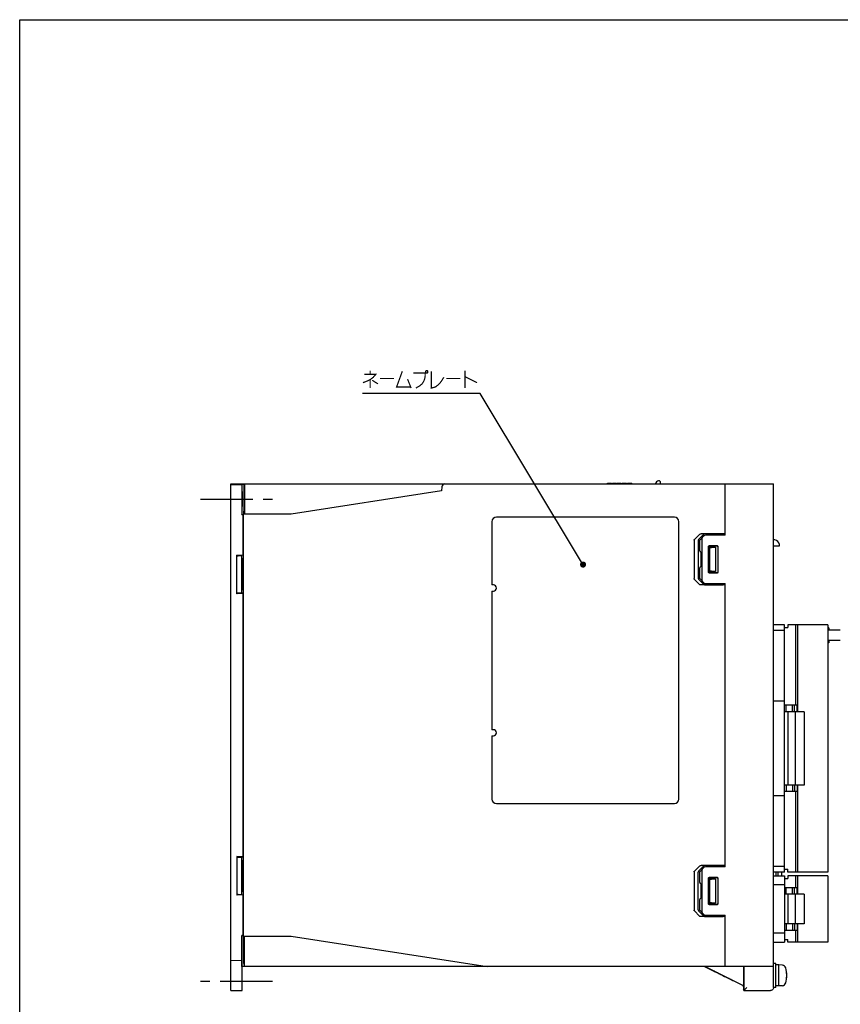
# Model space of a CAD drawing. Extents: x 0 to 840, y 0 to 594.
# Tile 4 of 24: x 0 to 272, y 267 to 594. Entities that reach past the tile are written whole.
import ezdxf

# ---------------------------------------------------------------- set-up
doc = ezdxf.new("R2010")
doc.units = 0
doc.header["$LTSCALE"] = 46.2
doc.linetypes.add('CENTER', pattern=[0.6, 0.375, -0.075, 0.075, -0.075])
doc.linetypes.add('HIDDEN', pattern=[0.2, 0.1, -0.1])
doc.layers.get('0').update_dxf_attribs({"linetype": 'CONTINUOUS'})
for name, color, linetype in [('ALL_AXIS', 7, 'CONTINUOUS'), ('ALL_CURVE', 7, 'CONTINUOUS'), ('ALL_FEATURES', 7, 'CONTINUOUS'), ('ALL_NOTE', 7, 'CONTINUOUS'), ('DEFAULT_2', 8, 'HIDDEN')]:
    doc.layers.add(name, color=color, linetype=linetype)

msp = doc.modelspace()

# ---------------------------------------------------------------- linework, layer by layer
at = {"color": 7, "linetype": 'CONTINUOUS'}
for p, q in [((0, 0), (0, 594)), ((0, 594), (840, 594)), ((240, 279), (240, 275))]:
    msp.add_line(p, q, dxfattribs=at)
at = {"layer": 'ALL_AXIS', "color": 7, "linetype": 'CENTER'}
for p, q in [((60, 435), (83.8, 435)), ((83.8, 275), (60, 275))]:
    msp.add_line(p, q, dxfattribs=at)
at = {"layer": 'ALL_AXIS', "color": 7, "linetype": 'CONTINUOUS'}
for p, q in [((74, 429.808), (74.221, 429.919)), ((156.6, 427.5), (156.6, 406.5)), ((157.1, 406.5), (156.6, 406.5)), ((156.6, 404.5), (156.6, 358.5)), ((156.6, 404.5), (157.1, 404.5)), ((267.98, 393.3), (257.28, 393.3)), ((257.98, 393.3), (257.98, 364.45)), ((267.98, 393.3), (267.98, 311.3)), ((272.136, 391.5), (267.98, 391.5)), ((272.136, 388.1), (267.98, 388.1)), ((260.18, 364.45), (257.18, 364.45)), ((257.18, 364.45), (257.18, 340.15)), ((260.18, 364.45), (260.18, 340.15)), ((157.1, 358.5), (156.6, 358.5)), ((156.6, 356.5), (156.6, 335.5)), ((156.6, 356.5), (157.1, 356.5)), ((260.18, 340.15), (257.18, 340.15)), ((257.98, 340.15), (257.98, 311.3)), ((252.7, 310), (252.7, 311.3)), ((267.98, 311.3), (257.28, 311.3)), ((267.98, 310), (257.28, 310)), ((257.98, 310), (257.98, 303.9)), ((267.98, 310), (267.98, 288)), ((260.18, 303.9), (257.18, 303.9)), ((257.18, 303.9), (257.18, 294.1)), ((260.18, 303.9), (260.18, 294.1)), ((260.18, 294.1), (257.18, 294.1)), ((257.98, 294.1), (257.98, 288)), ((74.221, 290.081), (74, 290.192)), ((74.384, 281), (74.384, 289.017)), ((267.98, 288), (257.28, 288)), ((250.8, 281), (250, 281)), ((250.8, 273), (250.8, 281)), ((74.584, 280), (74.419, 280)), ((251.8, 280.5), (250.8, 280.5)), ((252.919, 280.402), (251.8, 280.5)), ((251.8, 273.5), (251.8, 280.5)), ((250.8, 273), (250, 273)), ((251.8, 273.5), (250.8, 273.5)), ((252.919, 273.598), (251.8, 273.5))]:
    msp.add_line(p, q, dxfattribs=at)
for points in [[(74.354, 430), (74.359, 430.021), (74.367, 430.123), (74.374, 430.282), (74.38, 430.488), (74.383, 430.727), (74.384, 430.983)], [(74.384, 289.017), (74.383, 289.273), (74.38, 289.512), (74.374, 289.718), (74.367, 289.877), (74.359, 289.979), (74.354, 290)], [(74.384, 281), (74.385, 280.741), (74.389, 280.5), (74.394, 280.293), (74.402, 280.134), (74.41, 280.034), (74.419, 280)], [(229.553, 278.772), (229.585, 278.758), (229.679, 278.714), (229.837, 278.637), (230.055, 278.53), (230.328, 278.395), (230.655, 278.234), (231.035, 278.045), (231.47, 277.829), (231.961, 277.584), (232.514, 277.309), (233.132, 277)], [(233.063, 277), (232.45, 277.307), (231.903, 277.581), (231.417, 277.825), (230.987, 278.041), (230.612, 278.23), (230.29, 278.393), (230.022, 278.529), (229.81, 278.637), (229.66, 278.714), (229.576, 278.759), (229.553, 278.772)], [(240.115, 277), (240.116, 277.394), (240.117, 277.769), (240.119, 278.105), (240.121, 278.386), (240.124, 278.597), (240.127, 278.728), (240.131, 278.772)], [(240.131, 278.772), (240.134, 278.728), (240.138, 278.597), (240.141, 278.386), (240.143, 278.105), (240.145, 277.769), (240.146, 277.394), (240.146, 277)], [(236.643, 275.227), (236.61, 275.242), (236.516, 275.286), (236.358, 275.363), (236.141, 275.47), (235.867, 275.605), (235.54, 275.766), (235.16, 275.955), (234.725, 276.171), (234.234, 276.416), (233.681, 276.691), (233.063, 277)], [(233.132, 277), (233.745, 276.693), (234.292, 276.419), (234.778, 276.175), (235.208, 275.959), (235.583, 275.77), (235.905, 275.607), (236.173, 275.471), (236.385, 275.363), (236.535, 275.286), (236.619, 275.241), (236.643, 275.227)], [(240.131, 275.227), (240.127, 275.272), (240.124, 275.403), (240.121, 275.614), (240.119, 275.895), (240.117, 276.231), (240.116, 276.606), (240.115, 277)], [(240.146, 277), (240.146, 276.606), (240.145, 276.231), (240.143, 275.895), (240.141, 275.614), (240.138, 275.403), (240.134, 275.272), (240.131, 275.227)]]:
    msp.add_lwpolyline(points, dxfattribs=at)
for centre, radius, start, end in [((157.1, 405.5), 1, 270, 90), ((157.1, 357.5), 1, 270, 90), ((252.806, 279.107), 1.3, 15.88085, 85), ((245.4, 277), 9, 344.11915, 15.88085), ((252.806, 274.893), 1.3, 275, 344.11915)]:
    msp.add_arc(centre, radius, start, end, dxfattribs=at)
at = {"layer": 'ALL_CURVE', "color": 40, "linetype": 'CONTINUOUS'}
msp.add_line((254.4, 277), (254.152, 277), dxfattribs=at)
msp.add_arc((245.4, 277), 9, 346.5066, 13.4934, dxfattribs=at)
at = {"layer": 'ALL_FEATURES', "color": 7, "linetype": 'CONTINUOUS'}
for p, q in [((212.15, 441), (211.85, 441)), ((70, 272.033), (70, 440)), ((70, 440), (250, 440)), ((70, 439.825), (73.713, 439.825)), ((73.704, 438.825), (73.704, 429.808)), ((73.8, 439.913), (73.713, 439.825)), ((73.8, 430.983), (73.8, 439.913)), ((73.8, 439.913), (74.384, 439.913)), ((74.384, 439.913), (74.584, 439.963)), ((74.384, 439.913), (74.384, 430.983)), ((74.489, 437.848), (74.582, 437.894)), ((74.489, 435.594), (74.489, 437.848)), ((74.489, 437.848), (74.582, 437.848)), ((74.584, 440), (74.572, 430)), ((139.919, 437.68), (90, 430)), ((139.966, 439.035), (139.919, 437.68)), ((194.966, 440), (194.966, 440.3)), ((194.966, 440.3), (196.278, 440.3)), ((195.002, 440), (195.002, 440.3)), ((195.148, 440), (195.148, 440.3)), ((195.294, 440), (195.294, 440.3)), ((195.512, 440), (195.512, 440.3)), ((195.658, 440), (195.658, 440.3)), ((195.914, 440), (195.914, 440.3)), ((196.059, 440), (196.059, 440.3)), ((196.205, 440), (196.205, 440.3)), ((196.242, 440), (196.242, 440.3)), ((196.278, 440), (196.278, 440.3)), ((196.57, 440), (196.57, 440.3)), ((196.57, 440.3), (197.882, 440.3)), ((196.606, 440), (196.606, 440.3)), ((196.643, 440), (196.643, 440.3)), ((196.716, 440), (196.716, 440.3)), ((196.825, 440), (196.825, 440.3)), ((197.007, 440), (197.007, 440.3)), ((197.226, 440), (197.226, 440.3)), ((197.445, 440), (197.445, 440.3)), ((197.627, 440), (197.627, 440.3)), ((197.736, 440), (197.736, 440.3)), ((197.809, 440), (197.809, 440.3)), ((197.846, 440), (197.846, 440.3)), ((197.882, 440), (197.882, 440.3)), ((198.174, 440), (198.174, 440.3)), ((198.174, 440.3), (199.486, 440.3)), ((198.247, 440), (198.247, 440.3)), ((199.486, 440), (199.486, 440.3)), ((199.778, 440), (199.778, 440.3)), ((199.778, 440.3), (201.236, 440.3)), ((199.997, 440), (199.997, 440.3)), ((200.908, 440), (200.908, 440.3)), ((201.236, 440), (201.236, 440.3)), ((201.528, 440), (201.528, 440.3)), ((201.528, 440.3), (202.95, 440.3)), ((201.565, 440), (201.565, 440.3)), ((201.71, 440), (201.71, 440.3)), ((201.856, 440), (201.856, 440.3)), ((202.039, 440), (202.039, 440.3)), ((202.367, 440), (202.367, 440.3)), ((202.549, 440), (202.549, 440.3)), ((202.695, 440), (202.695, 440.3)), ((202.841, 440), (202.841, 440.3)), ((202.914, 440), (202.914, 440.3)), ((202.95, 440), (202.95, 440.3)), ((212.35, 440.8), (212.35, 440)), ((234, 423), (234, 440)), ((250, 280), (250, 440)), ((73.704, 429.808), (73.791, 429.983)), ((74, 429.808), (73.704, 429.808)), ((74, 429.808), (74, 416.315)), ((74.2, 291), (74.2, 429)), ((90, 430), (74.235, 430)), ((217.1, 429), (158.1, 429)), ((218.6, 335.5), (218.6, 427.5)), ((223.657, 421.344), (223.657, 408.656)), ((223.782, 421.625), (225.432, 423.293)), ((225, 421.297), (225, 408.703)), ((226.806, 423.245), (225.127, 421.578)), ((226.914, 422.79), (225.5, 421.352)), ((225.5, 417.795), (225.5, 421.352)), ((234, 423.5), (225.997, 423.5)), ((226.2, 421.852), (226.2, 408.148)), ((234, 423), (227.122, 422.88)), ((227.382, 423.452), (233.3, 423.448)), ((233.3, 423.448), (233.3, 422.988)), ((233.3, 423.448), (234, 423.423)), ((228.454, 410.754), (228.454, 419.246)), ((228.5, 410.8), (228.5, 419.2)), ((228.7, 419), (228.7, 411)), ((228.7, 419), (230.7, 419)), ((228.738, 418.962), (228.7, 419)), ((228.738, 418.962), (228.738, 411.038)), ((228.864, 418.961), (228.738, 418.962)), ((228.754, 419.546), (231.247, 419.547)), ((228.8, 419.5), (231.2, 419.5)), ((230.7, 419), (229.468, 418.968)), ((230.7, 419), (230.7, 411)), ((231.5, 419.2), (231.5, 410.8)), ((231.547, 419.247), (231.547, 410.753)), ((250, 419.5), (252.002, 419.5)), ((72, 403.58), (72, 416.42)), ((72.219, 416.201), (72, 416.42)), ((74, 416.315), (72, 416.42)), ((73.408, 416.103), (72.432, 416.177)), ((73.7, 416), (73.621, 416.079)), ((73.7, 404), (73.7, 416)), ((73.7, 415), (73.9, 415)), ((73.9, 415), (74.2, 415.356)), ((73.9, 410.5), (73.9, 415)), ((74, 416.315), (74.2, 416.115)), ((225.863, 417.494), (225.795, 417.495)), ((225.863, 417.494), (225.863, 412.506)), ((225.5, 408.648), (225.5, 412.205)), ((225.863, 412.506), (225.795, 412.505)), ((73.9, 410.5), (73.752, 410.269)), ((73.9, 410.5), (74.035, 410.5)), ((73.9, 405), (73.9, 409.5)), ((73.9, 409.5), (74.035, 409.5)), ((225.432, 406.707), (223.782, 408.375)), ((225.127, 408.422), (226.806, 406.755)), ((225.5, 408.648), (226.914, 407.21)), ((228.738, 411.038), (228.7, 411)), ((228.7, 411), (230.7, 411)), ((228.864, 411.039), (228.738, 411.038)), ((231.247, 410.453), (228.754, 410.454)), ((231.2, 410.5), (228.8, 410.5)), ((230.7, 411), (229.468, 411.032)), ((73.7, 405), (73.9, 405)), ((73.9, 405), (74.2, 404.644)), ((234, 406.5), (225.997, 406.5)), ((227.122, 407.12), (234, 407)), ((227.382, 406.548), (233.3, 406.552)), ((233.3, 407.012), (233.3, 406.552)), ((234, 406.577), (233.3, 406.552)), ((234, 313), (234, 407)), ((72.219, 403.799), (72, 403.58)), ((74, 403.685), (72, 403.58)), ((73.408, 403.897), (72.432, 403.823)), ((73.7, 404), (73.621, 403.921)), ((74.2, 403.885), (74, 403.685)), ((74, 403.685), (74, 316.315)), ((253.58, 393.3), (250, 393.3)), ((253.58, 311.3), (253.58, 393.3)), ((253.58, 392.4), (254.78, 392.4)), ((257.28, 393.3), (254.78, 393.3)), ((254.78, 393.3), (254.78, 392.4)), ((257.28, 393.3), (257.28, 366.65)), ((268.359, 392.3), (267.98, 392.3)), ((268.104, 392.3), (268.104, 391.5)), ((268.359, 392.3), (268.359, 391.5)), ((253.58, 391.45), (250, 391.45)), ((268.359, 387.3), (267.98, 387.3)), ((268.104, 388.1), (268.104, 387.3)), ((268.359, 388.1), (268.359, 387.3)), ((253.58, 368), (250, 368)), ((257.84, 366.65), (253.58, 366.65)), ((254.23, 364.45), (254.23, 366.65)), ((256.23, 364.45), (256.23, 366.65)), ((256.98, 364.45), (256.98, 366.65)), ((257.84, 364.45), (257.84, 366.65)), ((257.18, 364.45), (253.58, 364.45)), ((254.78, 364.45), (254.78, 340.15)), ((257.18, 340.15), (253.58, 340.15)), ((254.23, 340.15), (254.23, 337.95)), ((256.23, 340.15), (256.23, 337.95)), ((256.98, 340.15), (256.98, 337.95)), ((257.84, 340.15), (257.84, 337.95)), ((253.58, 336.6), (250, 336.6)), ((257.84, 337.95), (253.58, 337.95)), ((257.28, 337.95), (257.28, 311.3)), ((158.1, 334), (217.1, 334)), ((72, 316.42), (72, 303.58)), ((72, 316.42), (72.219, 316.201)), ((74, 316.315), (72, 316.42)), ((72.432, 316.177), (73.408, 316.103)), ((73.621, 316.079), (73.7, 316)), ((73.7, 304), (73.7, 316)), ((73.9, 315), (73.7, 315)), ((74.2, 315.356), (73.9, 315)), ((73.9, 315), (73.9, 310.5)), ((74, 316.315), (74.2, 316.115)), ((73.9, 310.5), (73.752, 310.269)), ((73.9, 310.5), (74.035, 310.5)), ((223.657, 311.344), (223.657, 298.656)), ((223.782, 311.625), (225.432, 313.293)), ((225, 298.703), (225, 311.297)), ((226.806, 313.245), (225.127, 311.578)), ((226.914, 312.79), (225.5, 311.352)), ((225.5, 307.795), (225.5, 311.352)), ((234, 313.5), (225.997, 313.5)), ((226.2, 311.852), (226.2, 298.148)), ((234, 313), (227.122, 312.88)), ((227.382, 313.452), (233.3, 313.448)), ((233.3, 313.448), (234, 313.423)), ((233.3, 313.448), (233.3, 312.988)), ((253.58, 313.15), (250, 313.15)), ((253.58, 311.3), (250, 311.3)), ((250.9, 310), (250.9, 311.3)), ((251.5, 310), (251.5, 311.3)), ((253.58, 312.2), (254.78, 312.2)), ((254.78, 311.3), (254.78, 312.2)), ((257.28, 311.3), (254.78, 311.3)), ((73.9, 309.5), (73.9, 305)), ((73.9, 309.5), (74.035, 309.5)), ((225.863, 307.494), (225.795, 307.495)), ((225.863, 307.494), (225.863, 302.506)), ((228.454, 300.754), (228.454, 309.246)), ((228.5, 300.8), (228.5, 309.2)), ((228.7, 309), (230.7, 309)), ((228.738, 308.962), (228.7, 309)), ((228.7, 309), (228.7, 301)), ((228.864, 308.961), (228.738, 308.962)), ((228.738, 308.962), (228.738, 301.038)), ((228.754, 309.546), (231.247, 309.547)), ((228.8, 309.5), (231.2, 309.5)), ((230.7, 309), (229.468, 308.968)), ((230.7, 309), (230.7, 301)), ((231.5, 309.2), (231.5, 300.8)), ((231.547, 309.247), (231.547, 300.753)), ((250, 310), (253.58, 310)), ((253.58, 307), (250, 307)), ((253.58, 310), (253.58, 288)), ((253.58, 309.1), (254.78, 309.1)), ((257.28, 310), (254.78, 310)), ((254.78, 310), (254.78, 309.1)), ((257.28, 310), (257.28, 306.1)), ((72, 303.58), (72.219, 303.799)), ((72.432, 303.823), (73.408, 303.897)), ((73.621, 303.921), (73.7, 304)), ((73.9, 305), (73.7, 305)), ((74.2, 304.644), (73.9, 305)), ((74.2, 303.885), (74, 303.685)), ((257.84, 306.1), (253.58, 306.1)), ((257.18, 303.9), (253.58, 303.9)), ((254.23, 303.9), (254.23, 306.1)), ((254.78, 303.9), (254.78, 294.1)), ((256.23, 303.9), (256.23, 306.1)), ((256.98, 303.9), (256.98, 306.1)), ((257.84, 303.9), (257.84, 306.1)), ((74, 303.685), (72, 303.58)), ((74, 303.685), (74, 290.192)), ((225.5, 298.648), (225.5, 302.205)), ((225.863, 302.506), (225.795, 302.505)), ((228.738, 301.038), (228.7, 301)), ((228.7, 301), (230.7, 301)), ((228.864, 301.039), (228.738, 301.038)), ((231.2, 300.5), (228.8, 300.5)), ((230.7, 301), (229.468, 301.032)), ((225.432, 296.707), (223.782, 298.375)), ((225.127, 298.422), (226.806, 296.755)), ((225.5, 298.648), (226.914, 297.21)), ((231.247, 300.453), (228.754, 300.454)), ((234, 296.5), (225.997, 296.5)), ((227.122, 297.12), (234, 297)), ((227.382, 296.548), (233.3, 296.552)), ((233.3, 297.012), (233.3, 296.552)), ((234, 296.577), (233.3, 296.552)), ((234, 280), (234, 297)), ((257.18, 294.1), (253.58, 294.1)), ((254.23, 294.1), (254.23, 291.9)), ((256.23, 294.1), (256.23, 291.9)), ((256.98, 294.1), (256.98, 291.9)), ((257.84, 294.1), (257.84, 291.9)), ((253.58, 291), (250, 291)), ((257.84, 291.9), (253.58, 291.9)), ((257.28, 291.9), (257.28, 288)), ((73.704, 290.017), (73.617, 290.192)), ((73.617, 290.192), (73.617, 282.502)), ((74, 290.192), (73.617, 290.192)), ((73.713, 281), (73.713, 289.017)), ((74.235, 290), (90, 290)), ((74.584, 280), (74.572, 290)), ((90, 290), (155, 280)), ((250, 288), (253.58, 288)), ((253.58, 288.9), (254.78, 288.9)), ((254.78, 288), (254.78, 288.9)), ((257.28, 288), (254.78, 288)), ((73.647, 282.501), (73.647, 285)), ((73.691, 285), (73.691, 275.083)), ((74.579, 284.545), (74.506, 284.509)), ((70, 282.033), (73.643, 282.001)), ((74.489, 282.644), (74.489, 284.009)), ((74.582, 282.106), (74.506, 282.144)), ((74.419, 280), (73.721, 280)), ((73.8, 272), (73.8, 280)), ((250, 280), (74.584, 280)), ((240, 273.5), (227, 280)), ((240.087, 273.554), (227.195, 280)), ((240.087, 280), (240.087, 273.554)), ((240.166, 280), (240.166, 272.009)), ((249.991, 273.009), (249.991, 280)), ((70, 272.033), (73.8, 272)), ((73.717, 272.084), (73.8, 272)), ((240, 273.5), (240.087, 273.554)), ((240, 273.166), (240, 273.5)), ((240.166, 272.009), (240.009, 272.166)), ((240.166, 272.009), (241.166, 273.009)), ((240.166, 272.009), (248.991, 272.009))]:
    msp.add_line(p, q, dxfattribs=at)
for points in [[(73.713, 439.825), (73.71, 439.789), (73.708, 439.689), (73.707, 439.529), (73.705, 439.323), (73.704, 439.083), (73.704, 438.825)], [(73.735, 435), (73.735, 435.52), (73.736, 436.018), (73.739, 436.47), (73.742, 436.86), (73.745, 437.167), (73.75, 437.38), (73.754, 437.488), (73.756, 437.502)], [(73.756, 432.498), (73.754, 432.512), (73.75, 432.62), (73.745, 432.833), (73.742, 433.14), (73.739, 433.53), (73.736, 433.982), (73.735, 434.48), (73.735, 435)], [(73.756, 437.502), (73.759, 437.488), (73.763, 437.38), (73.767, 437.167), (73.771, 436.86), (73.774, 436.47), (73.776, 436.018), (73.778, 435.52), (73.778, 435)], [(73.778, 435), (73.778, 434.48), (73.776, 433.982), (73.774, 433.53), (73.771, 433.14), (73.767, 432.833), (73.763, 432.62), (73.759, 432.512), (73.756, 432.498)], [(74.506, 434.492), (74.5, 434.728), (74.495, 434.956), (74.492, 435.178), (74.49, 435.393), (74.489, 435.594)], [(73.791, 429.983), (73.794, 430.021), (73.796, 430.123), (73.797, 430.282), (73.799, 430.488), (73.8, 430.727), (73.8, 430.983)], [(74.2, 429), (74.203, 429.383), (74.21, 429.707), (74.222, 429.924), (74.235, 430)], [(223.657, 421.344), (223.671, 421.442), (223.713, 421.537), (223.782, 421.625)], [(225.127, 421.578), (225.057, 421.491), (225.014, 421.395), (225, 421.297)], [(225.432, 423.293), (225.583, 423.403), (225.774, 423.474), (225.997, 423.5)], [(226.41, 422.278), (226.321, 422.171), (226.256, 422.063), (226.215, 421.955), (226.2, 421.852)], [(227.382, 423.452), (227.155, 423.426), (226.96, 423.355), (226.806, 423.245)], [(252, 419.5), (251.957, 419.904), (251.76, 420.447), (251.409, 420.919), (250.934, 421.266), (250.391, 421.46), (250, 421.5)], [(228.454, 419.246), (228.477, 419.361), (228.542, 419.458), (228.639, 419.523), (228.754, 419.546)], [(228.8, 419.5), (228.685, 419.477), (228.588, 419.412), (228.523, 419.315), (228.5, 419.2)], [(228.864, 418.961), (229.079, 418.962), (229.283, 418.964), (229.468, 418.968)], [(231.5, 419.2), (231.477, 419.315), (231.412, 419.412), (231.315, 419.477), (231.2, 419.5)], [(231.247, 419.547), (231.362, 419.524), (231.46, 419.459), (231.525, 419.362), (231.547, 419.247)], [(72.219, 416.201), (72.248, 416.194), (72.321, 416.186), (72.432, 416.177)], [(73.408, 416.103), (73.519, 416.093), (73.593, 416.085), (73.621, 416.079)], [(73.752, 410.269), (73.7, 410), (73.752, 409.731), (73.9, 409.5)], [(74.035, 409.5), (74.04, 409.538), (74.044, 409.65), (74.046, 409.815), (74.047, 410.001), (74.046, 410.179), (74.044, 410.343), (74.04, 410.46), (74.035, 410.5)], [(223.782, 408.375), (223.713, 408.463), (223.671, 408.558), (223.657, 408.656)], [(225, 408.703), (225.014, 408.605), (225.057, 408.509), (225.127, 408.422)], [(228.754, 410.454), (228.639, 410.477), (228.542, 410.542), (228.477, 410.639), (228.454, 410.754)], [(228.5, 410.8), (228.523, 410.685), (228.588, 410.588), (228.685, 410.523), (228.8, 410.5)], [(229.468, 411.032), (229.283, 411.036), (229.079, 411.038), (228.864, 411.039)], [(231.2, 410.5), (231.315, 410.523), (231.412, 410.588), (231.477, 410.685), (231.5, 410.8)], [(231.547, 410.753), (231.525, 410.638), (231.46, 410.541), (231.362, 410.476), (231.247, 410.453)], [(225.997, 406.5), (225.774, 406.526), (225.583, 406.597), (225.432, 406.707)], [(226.2, 408.148), (226.215, 408.045), (226.256, 407.937), (226.321, 407.829), (226.41, 407.722)], [(226.806, 406.755), (226.96, 406.645), (227.155, 406.574), (227.382, 406.548)], [(72.432, 403.823), (72.321, 403.814), (72.248, 403.806), (72.219, 403.799)], [(73.621, 403.921), (73.593, 403.915), (73.519, 403.907), (73.408, 403.897)], [(72.219, 316.201), (72.248, 316.194), (72.321, 316.186), (72.432, 316.177)], [(73.408, 316.103), (73.519, 316.093), (73.593, 316.085), (73.621, 316.079)], [(73.752, 310.269), (73.7, 310), (73.752, 309.731), (73.9, 309.5)], [(74.035, 309.5), (74.04, 309.538), (74.044, 309.65), (74.046, 309.815), (74.047, 310.001), (74.046, 310.179), (74.044, 310.343), (74.04, 310.46), (74.035, 310.5)], [(223.657, 311.344), (223.671, 311.442), (223.713, 311.537), (223.782, 311.625)], [(225.127, 311.578), (225.057, 311.491), (225.014, 311.395), (225, 311.297)], [(225.432, 313.293), (225.583, 313.403), (225.774, 313.474), (225.997, 313.5)], [(226.41, 312.278), (226.321, 312.171), (226.256, 312.063), (226.215, 311.955), (226.2, 311.852)], [(227.382, 313.452), (227.155, 313.426), (226.96, 313.355), (226.806, 313.245)], [(228.454, 309.246), (228.477, 309.361), (228.542, 309.458), (228.639, 309.523), (228.754, 309.546)], [(228.8, 309.5), (228.685, 309.477), (228.588, 309.412), (228.523, 309.315), (228.5, 309.2)], [(228.864, 308.961), (229.079, 308.962), (229.283, 308.964), (229.468, 308.968)], [(231.5, 309.2), (231.477, 309.315), (231.412, 309.412), (231.315, 309.477), (231.2, 309.5)], [(231.247, 309.547), (231.362, 309.524), (231.46, 309.459), (231.525, 309.362), (231.547, 309.247)], [(72.432, 303.823), (72.321, 303.814), (72.248, 303.806), (72.219, 303.799)], [(73.621, 303.921), (73.593, 303.915), (73.519, 303.907), (73.408, 303.897)], [(228.754, 300.454), (228.639, 300.477), (228.542, 300.542), (228.477, 300.639), (228.454, 300.754)], [(228.5, 300.8), (228.523, 300.685), (228.588, 300.588), (228.685, 300.523), (228.8, 300.5)], [(229.468, 301.032), (229.283, 301.036), (229.079, 301.038), (228.864, 301.039)], [(231.2, 300.5), (231.315, 300.523), (231.412, 300.588), (231.477, 300.685), (231.5, 300.8)], [(231.547, 300.753), (231.525, 300.638), (231.46, 300.541), (231.362, 300.476), (231.247, 300.453)], [(223.782, 298.375), (223.713, 298.463), (223.671, 298.558), (223.657, 298.656)], [(225, 298.703), (225.014, 298.605), (225.057, 298.509), (225.127, 298.422)], [(226.2, 298.148), (226.215, 298.045), (226.256, 297.937), (226.321, 297.829), (226.41, 297.722)], [(225.997, 296.5), (225.774, 296.526), (225.583, 296.597), (225.432, 296.707)], [(226.806, 296.755), (226.96, 296.645), (227.155, 296.574), (227.382, 296.548)], [(74.235, 290), (74.222, 290.076), (74.21, 290.293), (74.203, 290.617), (74.2, 291)], [(73.647, 285), (73.648, 285.521), (73.649, 286.02), (73.651, 286.473), (73.654, 286.863), (73.658, 287.171), (73.662, 287.384), (73.667, 287.493), (73.669, 287.507)], [(73.669, 287.507), (73.671, 287.493), (73.676, 287.384), (73.68, 287.171), (73.684, 286.863), (73.687, 286.473), (73.689, 286.02), (73.69, 285.521), (73.691, 285)], [(73.713, 289.017), (73.712, 289.273), (73.712, 289.512), (73.71, 289.718), (73.708, 289.877), (73.706, 289.979), (73.704, 290.017)], [(74.489, 284.009), (74.49, 284.161), (74.492, 284.3), (74.496, 284.41), (74.501, 284.482), (74.506, 284.509)], [(73.617, 282.502), (73.617, 282.347), (73.618, 282.208), (73.619, 282.097), (73.62, 282.026), (73.621, 282.002)], [(73.643, 282.001), (73.644, 282.026), (73.645, 282.097)], [(73.645, 282.097), (73.646, 282.208), (73.647, 282.347), (73.647, 282.501)], [(73.721, 280), (73.719, 280.034), (73.717, 280.134), (73.715, 280.293), (73.714, 280.5), (73.713, 280.741), (73.713, 281)], [(74.506, 282.144), (74.501, 282.17), (74.496, 282.242), (74.492, 282.353), (74.49, 282.491), (74.489, 282.644)], [(73.691, 275.083), (73.691, 274.501), (73.693, 273.942), (73.695, 273.425), (73.699, 272.972), (73.702, 272.599), (73.707, 272.32), (73.712, 272.146), (73.717, 272.084)], [(240, 273.166), (240, 272.908), (240.001, 272.668), (240.003, 272.462), (240.004, 272.303), (240.006, 272.202), (240.009, 272.166)], [(249.991, 273.009), (249.964, 272.778), (249.887, 272.565), (249.769, 272.38), (249.613, 272.225), (249.425, 272.108), (249.211, 272.033), (248.991, 272.009)]]:
    msp.add_lwpolyline(points, dxfattribs=at)
for centre, radius, start, end in [((211.85, 440), 1, 90, 180), ((212.15, 440.8), 0.2, 0, 90), ((140.966, 439), 1, 90, 178), ((158.1, 427.5), 1.5, 90, 180), ((217.1, 427.5), 1.5, 0, 90), ((227.128, 422.58), 0.3, 91, 135.5), ((225.8, 417.795), 0.3, 180, 269), ((225.8, 412.205), 0.3, 91, 180), ((227.128, 407.42), 0.3, 224.5, 269), ((158.1, 335.5), 1.5, 180, 270), ((217.1, 335.5), 1.5, 270, 360), ((227.128, 312.58), 0.3, 91, 135.5), ((225.8, 307.795), 0.3, 180, 269), ((225.8, 302.205), 0.3, 91, 180), ((227.128, 297.42), 0.3, 224.5, 269)]:
    msp.add_arc(centre, radius, start, end, dxfattribs=at)
at = {"layer": 'ALL_NOTE', "color": 2, "linetype": 'CONTINUOUS'}
for p, q in [((152.176, 470), (113.648, 470)), ((152.676, 470), (152.176, 470)), ((186.313, 414.119), (152.676, 470))]:
    msp.add_line(p, q, dxfattribs=at)
at = {"layer": 'ALL_NOTE', "color": 2, "linetype": 'CONTINUOUS', "const_width": 0.4}
for points in [[(116.228, 477.6), (116.228, 476.4)], [(126.892, 477.4), (125, 472.2), (129.644, 472.2)], [(130.504, 476.8), (134.46, 476.8), (134.46, 475.8), (134.288, 474.8), (133.944, 474), (133.428, 473.2), (132.74, 472.6), (131.364, 471.8)], [(134.804, 477.6), (134.632, 477.4), (134.632, 477), (134.804, 476.8), (135.148, 476.8), (135.32, 477), (135.32, 477.4), (135.148, 477.6), (134.804, 477.6)], [(136.524, 477.4), (136.524, 471.8), (137.9, 472.2), (138.932, 473), (139.792, 474), (140.652, 475.4)], [(147.704, 477.6), (147.704, 471.8)], [(114.336, 476.4), (118.12, 476.4), (117.26, 475.4), (116.228, 474.6), (115.368, 474.2), (113.82, 473.6)], [(116.228, 474.6), (116.228, 471.8)], [(116.916, 474.4), (118.808, 473.2)], [(119.496, 475), (124.14, 475)], [(128.612, 474.8), (129.816, 471.8)], [(141.512, 475), (146.156, 475)], [(147.704, 475.6), (151.66, 473.6)]]:
    msp.add_lwpolyline(points, dxfattribs=at)
at = {"layer": 'ALL_NOTE', "color": 2, "linetype": 'CONTINUOUS', "const_width": 1}
msp.add_lwpolyline([(186.329, 413.262, 1), (187.329, 413.262, 1)], format="xyb", close=True, dxfattribs=at)
at = {"layer": 'DEFAULT_2', "color": 8, "linetype": 'HIDDEN'}
for p, q in [((240, 279), (240.166, 279)), ((240, 275), (240.166, 275))]:
    msp.add_line(p, q, dxfattribs=at)

doc.saveas('drawing.dxf')
